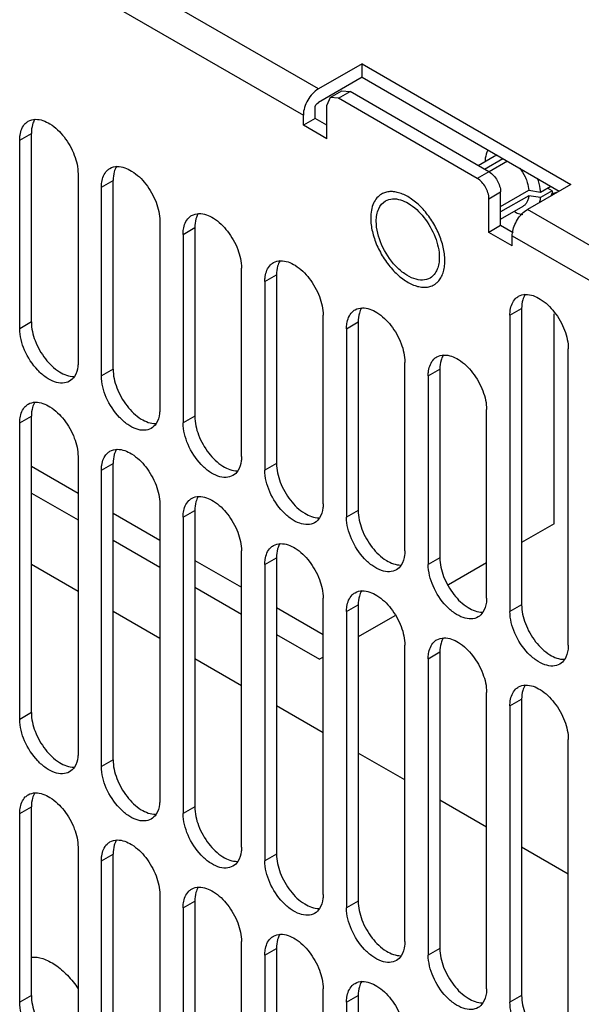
# Model space of a CAD drawing. Header units: millimetres. Extents: x 141 to 1096, y 454 to 1274.
# Tile 4 of 21: x 257 to 291, y 550 to 610. Entities that reach past the tile are written whole.
import ezdxf

# ---------------------------------------------------------------- set-up
doc = ezdxf.new("R2010")
doc.units = ezdxf.units.MM
doc.header["$LTSCALE"] = 112.320728
doc.layers.get('0').update_dxf_attribs({"linetype": 'CONTINUOUS'})

msp = doc.modelspace()

# ---------------------------------------------------------------- linework, layer by layer
at = {"color": 7, "linetype": 'CONTINUOUS'}
for p, q in [((274.987, 605.423), (259.006, 614.65)), ((258.087, 613.057), (274.068, 603.831)), ((277.624, 606.946), (274.987, 605.423)), ((277.624, 606.946), (290.281, 599.638)), ((277.624, 606.129), (277.624, 606.946)), ((277.624, 606.129), (274.987, 604.607)), ((277.624, 606.129), (289.574, 599.23)), ((275.689, 604.901), (276.396, 605.31)), ((276.189, 604.852), (276.896, 605.26)), ((276.396, 605.31), (276.896, 605.26)), ((285.311, 600.402), (276.896, 605.26)), ((275.689, 604.901), (275.482, 604.444)), ((276.189, 604.852), (275.689, 604.901)), ((284.604, 599.994), (276.189, 604.852)), ((274.775, 603.627), (274.775, 604.239)), ((275.482, 602.402), (275.482, 604.444)), ((274.068, 603.219), (274.068, 603.831)), ((274.775, 603.627), (274.068, 603.219)), ((275.482, 603.219), (274.775, 603.627)), ((275.482, 602.402), (274.068, 603.219)), ((256.885, 602.32), (257.592, 602.729)), ((256.885, 590.889), (256.885, 602.32)), ((257.592, 591.298), (257.592, 602.729)), ((284.657, 600.78), (285.626, 601.339)), ((285.036, 600.561), (286.152, 601.205)), ((285.08, 601.107), (285.11, 601.041)), ((286.435, 601.042), (285.317, 600.396)), ((285.311, 600.402), (284.604, 599.994)), ((260.42, 600.279), (260.42, 588.848)), ((261.835, 599.463), (262.542, 599.871)), ((262.542, 588.44), (262.542, 599.871)), ((261.835, 588.032), (261.835, 599.463)), ((286.018, 598.288), (287.73, 599.277)), ((290.281, 599.638), (287.644, 598.116)), ((287.73, 599.277), (288.441, 599.166)), ((288.441, 599.166), (289.062, 599.525)), ((289.148, 599.248), (288.441, 598.84)), ((289.148, 599.248), (288.865, 599.411)), ((289.101, 599.053), (289.495, 599.184)), ((285.311, 598.769), (286.018, 599.177)), ((285.311, 596.728), (285.311, 598.769)), ((286.018, 597.136), (286.018, 599.177)), ((287.73, 598.95), (286.018, 597.962)), ((288.441, 598.84), (287.73, 598.95)), ((289.27, 599.055), (289.27, 599.11)), ((286.018, 597.524), (287.376, 598.308)), ((286.86, 598.01), (286.902, 597.951)), ((333.339, 571.735), (287.644, 598.116)), ((265.37, 597.421), (265.37, 585.99)), ((266.784, 596.605), (267.492, 597.013)), ((267.492, 597.013), (267.492, 585.582)), ((286.018, 597.136), (285.311, 596.728)), ((286.777, 596.698), (286.018, 597.136)), ((266.784, 596.605), (266.784, 585.174)), ((286.725, 595.911), (285.311, 596.728)), ((286.725, 596.524), (332.42, 570.142)), ((286.725, 595.911), (286.725, 596.524)), ((270.32, 583.133), (270.32, 594.564)), ((271.734, 593.747), (272.441, 594.156)), ((272.441, 594.156), (272.441, 582.725)), ((271.734, 593.747), (271.734, 582.316)), ((286.584, 591.706), (287.291, 592.115)), ((287.291, 592.115), (287.291, 574.151)), ((275.27, 580.275), (275.27, 591.706)), ((286.584, 591.706), (286.584, 573.743)), ((289.27, 579.064), (289.27, 591.784)), ((257.592, 591.298), (256.885, 590.889)), ((276.684, 590.89), (277.391, 591.298)), ((276.684, 590.89), (276.684, 579.459)), ((277.391, 591.298), (277.391, 579.867)), ((290.119, 571.702), (290.119, 589.665)), ((262.542, 588.44), (261.835, 588.032)), ((280.22, 577.417), (280.22, 588.848)), ((281.634, 588.032), (282.341, 588.44)), ((282.341, 588.44), (282.341, 577.009)), ((281.634, 588.032), (281.634, 576.601)), ((256.885, 585.174), (257.592, 585.582)), ((257.592, 567.619), (257.592, 585.582)), ((267.492, 585.582), (266.784, 585.174)), ((285.169, 574.56), (285.169, 585.991)), ((256.885, 567.211), (256.885, 585.174)), ((260.42, 583.133), (260.42, 565.17)), ((257.592, 582.56), (260.42, 580.927)), ((261.835, 582.316), (262.542, 582.724)), ((262.542, 564.761), (262.542, 582.724)), ((272.441, 582.725), (271.734, 582.316)), ((261.835, 564.353), (261.835, 582.316)), ((257.592, 580.927), (260.42, 579.294)), ((265.37, 580.275), (265.37, 562.312)), ((262.542, 579.702), (265.37, 578.069)), ((266.784, 579.458), (267.492, 579.867)), ((267.492, 579.867), (267.492, 561.904)), ((277.391, 579.867), (276.684, 579.459)), ((266.784, 579.458), (266.784, 561.495)), ((289.27, 579.064), (287.291, 577.921)), ((262.542, 578.069), (265.37, 576.436)), ((270.32, 559.454), (270.32, 577.417)), ((260.42, 574.967), (257.592, 576.6)), ((267.492, 576.845), (270.32, 575.212)), ((271.734, 576.601), (272.441, 577.009)), ((271.734, 576.601), (271.734, 558.638)), ((272.441, 577.009), (272.441, 559.046)), ((282.341, 577.009), (281.634, 576.601)), ((285.169, 576.696), (282.856, 575.361)), ((267.492, 575.212), (270.32, 573.579)), ((275.27, 556.596), (275.27, 574.56)), ((276.684, 573.743), (277.391, 574.151)), ((277.391, 574.151), (277.391, 556.188)), ((287.291, 574.151), (286.584, 573.743)), ((265.37, 572.109), (262.542, 573.742)), ((272.441, 573.987), (275.27, 572.354)), ((276.684, 573.743), (276.684, 555.78)), ((279.609, 573.486), (277.391, 572.205)), ((272.441, 572.354), (275.045, 570.851)), ((280.22, 553.739), (280.22, 571.702)), ((281.634, 570.885), (282.341, 571.294)), ((282.341, 571.294), (282.341, 553.331)), ((270.32, 569.251), (267.492, 570.884)), ((275.27, 570.981), (275.045, 570.851)), ((281.634, 570.885), (281.634, 552.922)), ((285.169, 550.881), (285.169, 568.844)), ((286.584, 568.028), (287.291, 568.436)), ((287.291, 568.436), (287.291, 550.473)), ((257.592, 567.619), (256.885, 567.211)), ((275.27, 566.394), (272.441, 568.026)), ((286.584, 568.028), (286.584, 550.065)), ((290.119, 548.023), (290.119, 565.986)), ((280.22, 563.536), (277.391, 565.169)), ((262.542, 564.761), (261.835, 564.353)), ((285.169, 560.678), (282.341, 562.311)), ((256.885, 561.495), (257.592, 561.903)), ((257.592, 550.472), (257.592, 561.903)), ((267.492, 561.904), (266.784, 561.495)), ((256.885, 550.064), (256.885, 561.495)), ((260.42, 559.454), (260.42, 548.023)), ((290.119, 557.82), (287.291, 559.453)), ((261.835, 558.638), (262.542, 559.046)), ((261.835, 547.207), (261.835, 558.638)), ((262.542, 547.615), (262.542, 559.046)), ((272.441, 559.046), (271.734, 558.638)), ((265.37, 556.596), (265.37, 545.165)), ((266.784, 555.78), (267.492, 556.188)), ((266.784, 555.78), (266.784, 544.349)), ((267.492, 556.188), (267.492, 544.757)), ((277.391, 556.188), (276.684, 555.78)), ((270.32, 542.308), (270.32, 553.739)), ((271.734, 552.922), (272.441, 553.33)), ((272.441, 553.33), (272.441, 541.899)), ((282.341, 553.331), (281.634, 552.922)), ((271.734, 552.922), (271.734, 541.491)), ((275.27, 539.45), (275.27, 550.881)), ((257.592, 550.472), (256.885, 550.064)), ((276.684, 550.064), (277.391, 550.473)), ((277.391, 550.473), (277.391, 539.042)), ((287.291, 550.473), (286.584, 550.065)), ((276.684, 550.064), (276.684, 538.633))]:
    msp.add_line(p, q, dxfattribs=at)
for centre, radius, start, end in [((287.606, 599.335), 1.542, 344.54138, 348.88978), ((279.491, 595.002), 3.15, 0.02229, 4.07109)]:
    msp.add_arc(centre, radius, start, end, dxfattribs=at)
for points, knots in [([(274.987, 605.423), (274.714, 605.266), (274.283, 604.768), (274.068, 604.146), (274.068, 603.831)], [0, 0, 0, 0, 0.499998, 1, 1, 1, 1]), ([(257.718, 603.412), (257.697, 603.363), (257.618, 603.143), (257.592, 602.908), (257.592, 602.729)], [0, 0, 0, 0, 0.230931, 1, 1, 1, 1]), ([(257.845, 603.582), (258.15, 603.587), (258.836, 603.312), (259.638, 602.519), (260.235, 601.468), (260.42, 600.663), (260.42, 600.279)], [0, 0, 0, 0, 0.203684, 0.462898, 0.74391, 1, 1, 1, 1]), ([(256.885, 602.32), (256.885, 602.423), (256.907, 602.78), (257.045, 603.147), (257.226, 603.329)], [0, 0, 0, 0, 0.286197, 1, 1, 1, 1]), ([(285.26, 601.728), (285.234, 601.686), (285.136, 601.491), (285.092, 601.273), (285.08, 601.107)], [0, 0, 0, 0, 0.230493, 1, 1, 1, 1]), ([(285.626, 601.339), (285.641, 601.348), (285.704, 601.38), (285.772, 601.401), (285.824, 601.41)], [0, 0, 0, 0, 0.247241, 1, 1, 1, 1]), ([(261.835, 599.463), (261.835, 599.566), (261.857, 599.922), (261.994, 600.289), (262.176, 600.471)], [0, 0, 0, 0, 0.286197, 1, 1, 1, 1]), ([(262.668, 600.555), (262.646, 600.505), (262.568, 600.286), (262.542, 600.05), (262.542, 599.871)], [0, 0, 0, 0, 0.230931, 1, 1, 1, 1]), ([(262.794, 600.724), (263.1, 600.729), (263.785, 600.454), (264.588, 599.661), (265.185, 598.61), (265.37, 597.806), (265.37, 597.421)], [0, 0, 0, 0, 0.203684, 0.462898, 0.74391, 1, 1, 1, 1]), ([(285.311, 600.402), (285.521, 600.281), (285.852, 599.898), (286.018, 599.42), (286.018, 599.177)], [0, 0, 0, 0, 0.499999, 1, 1, 1, 1]), ([(287.178, 600.629), (287.303, 600.462), (287.446, 600.223), (287.554, 599.968), (287.579, 599.904)], [0, 0, 0, 0, 0.751857, 1, 1, 1, 1]), ([(285.311, 598.769), (285.311, 599.011), (285.145, 599.49), (284.813, 599.873), (284.604, 599.994)], [0, 0, 0, 0, 0.500001, 1, 1, 1, 1]), ([(287.579, 599.904), (287.599, 599.851), (287.669, 599.648), (287.715, 599.435), (287.73, 599.277)], [0, 0, 0, 0, 0.261247, 1, 1, 1, 1]), ([(288.441, 599.166), (288.436, 599.233), (288.405, 599.515), (288.333, 599.792), (288.261, 599.996)], [0, 0, 0, 0, 0.237382, 1, 1, 1, 1]), ([(282.633, 595.225), (282.615, 595.495), (282.509, 596.051), (282.199, 596.859), (281.752, 597.625), (281.202, 598.29), (280.59, 598.804), (280.042, 599.086), (279.616, 599.19), (279.323, 599.206), (279.05, 599.162), (278.884, 599.092), (278.809, 599.049)], [0, 0, 0, 0, 0.132684, 0.276217, 0.423418, 0.566476, 0.698281, 0.813869, 0.86525, 0.91272, 0.957185, 1, 1, 1, 1]), ([(289.148, 599.248), (289.147, 599.23), (289.14, 599.16), (289.13, 599.09), (289.12, 599.038)], [0, 0, 0, 0, 0.256041, 1, 1, 1, 1]), ([(278.809, 599.049), (278.704, 598.988), (278.508, 598.823), (278.3, 598.482), (278.176, 598.062), (278.151, 597.756), (278.151, 597.595)], [0, 0, 0, 0, 0.217772, 0.450952, 0.710189, 1, 1, 1, 1]), ([(278.487, 597.401), (278.487, 597.659), (278.55, 598.138), (278.864, 598.532), (279.046, 598.637)], [0, 0, 0, 0, 0.550851, 1, 1, 1, 1]), ([(279.473, 598.762), (279.802, 598.781), (280.557, 598.501), (281.439, 597.646), (282.099, 596.5), (282.306, 595.618), (282.306, 595.197)], [0, 0, 0, 0, 0.201498, 0.460216, 0.742469, 1, 1, 1, 1]), ([(287.73, 598.95), (287.723, 598.879), (287.698, 598.744), (287.624, 598.56), (287.518, 598.41), (287.425, 598.336), (287.376, 598.308)], [0, 0, 0, 0, 0.282825, 0.539744, 0.77579, 1, 1, 1, 1]), ([(288.386, 598.516), (288.393, 598.541), (288.419, 598.648), (288.434, 598.757), (288.441, 598.84)], [0, 0, 0, 0, 0.240375, 1, 1, 1, 1]), ([(286.734, 596.681), (286.769, 596.973), (286.991, 597.528), (287.398, 597.973), (287.644, 598.116)], [0, 0, 0, 0, 0.508583, 1, 1, 1, 1]), ([(266.784, 596.605), (266.784, 596.708), (266.806, 597.064), (266.944, 597.432), (267.125, 597.613)], [0, 0, 0, 0, 0.286197, 1, 1, 1, 1]), ([(267.617, 597.697), (267.596, 597.648), (267.518, 597.428), (267.492, 597.192), (267.492, 597.013)], [0, 0, 0, 0, 0.230931, 1, 1, 1, 1]), ([(267.744, 597.866), (268.05, 597.871), (268.735, 597.596), (269.538, 596.803), (270.135, 595.753), (270.32, 594.948), (270.32, 594.564)], [0, 0, 0, 0, 0.203684, 0.462898, 0.74391, 1, 1, 1, 1]), ([(278.151, 597.595), (278.151, 597.324), (278.227, 596.753), (278.511, 595.915), (278.947, 595.108), (279.502, 594.398), (280.13, 593.842), (280.698, 593.531), (281.142, 593.413), (281.448, 593.391), (281.733, 593.432), (281.906, 593.504), (281.984, 593.549)], [0, 0, 0, 0, 0.128681, 0.270272, 0.41743, 0.561777, 0.695447, 0.812712, 0.864676, 0.91251, 0.95714, 1, 1, 1, 1]), ([(281.746, 593.961), (281.611, 593.883), (281.273, 593.796), (280.727, 593.905), (280.17, 594.209), (279.439, 594.858), (278.752, 595.919), (278.487, 596.919), (278.487, 597.401)], [0, 0, 0, 0, 0.08714, 0.186848, 0.304522, 0.438657, 0.730093, 1, 1, 1, 1]), ([(286.902, 597.951), (286.94, 597.933), (287.088, 597.867), (287.245, 597.822), (287.363, 597.807)], [0, 0, 0, 0, 0.265492, 1, 1, 1, 1]), ([(272.694, 595.009), (272.999, 595.014), (273.685, 594.738), (274.487, 593.946), (275.084, 592.895), (275.27, 592.09), (275.27, 591.706)], [0, 0, 0, 0, 0.203684, 0.462898, 0.74391, 1, 1, 1, 1]), ([(282.306, 595.197), (282.306, 595.105), (282.288, 594.778), (282.19, 594.447), (282.056, 594.251)], [0, 0, 0, 0, 0.278903, 1, 1, 1, 1]), ([(271.734, 593.747), (271.734, 593.85), (271.756, 594.207), (271.894, 594.574), (272.075, 594.756)], [0, 0, 0, 0, 0.286197, 1, 1, 1, 1]), ([(272.567, 594.839), (272.546, 594.79), (272.468, 594.57), (272.441, 594.335), (272.441, 594.156)], [0, 0, 0, 0, 0.230931, 1, 1, 1, 1]), ([(282.223, 593.737), (282.292, 593.809), (282.417, 593.978), (282.547, 594.279), (282.626, 594.627), (282.641, 594.874), (282.641, 595.003)], [0, 0, 0, 0, 0.220003, 0.457514, 0.716986, 1, 1, 1, 1]), ([(281.984, 593.549), (282.006, 593.562), (282.092, 593.616), (282.17, 593.682), (282.223, 593.737)], [0, 0, 0, 0, 0.248229, 1, 1, 1, 1]), ([(286.584, 591.706), (286.584, 591.809), (286.605, 592.166), (286.743, 592.533), (286.925, 592.715)], [0, 0, 0, 0, 0.286197, 1, 1, 1, 1]), ([(287.416, 592.798), (287.395, 592.749), (287.317, 592.529), (287.291, 592.293), (287.291, 592.115)], [0, 0, 0, 0, 0.230931, 1, 1, 1, 1]), ([(287.543, 592.968), (287.849, 592.973), (288.534, 592.697), (289.337, 591.905), (289.934, 590.854), (290.119, 590.049), (290.119, 589.665)], [0, 0, 0, 0, 0.203684, 0.462898, 0.74391, 1, 1, 1, 1]), ([(277.644, 592.151), (277.949, 592.156), (278.635, 591.881), (279.437, 591.088), (280.034, 590.037), (280.22, 589.232), (280.22, 588.848)], [0, 0, 0, 0, 0.203684, 0.462898, 0.74391, 1, 1, 1, 1]), ([(276.684, 590.89), (276.684, 590.992), (276.706, 591.349), (276.844, 591.716), (277.025, 591.898)], [0, 0, 0, 0, 0.286197, 1, 1, 1, 1]), ([(277.517, 591.982), (277.496, 591.932), (277.417, 591.713), (277.391, 591.477), (277.391, 591.298)], [0, 0, 0, 0, 0.230931, 1, 1, 1, 1]), ([(259.903, 587.704), (259.778, 587.632), (259.464, 587.551), (258.959, 587.652), (258.443, 587.934), (257.766, 588.534), (257.13, 589.517), (256.885, 590.443), (256.885, 590.889)], [0, 0, 0, 0, 0.08714, 0.186848, 0.304522, 0.438657, 0.730093, 1, 1, 1, 1]), ([(257.592, 591.298), (257.592, 590.913), (257.778, 590.107), (258.377, 589.055), (259.18, 588.262), (259.868, 587.989), (260.173, 587.995)], [0, 0, 0, 0, 0.256236, 0.53737, 0.796543, 1, 1, 1, 1]), ([(281.634, 588.032), (281.634, 588.135), (281.656, 588.491), (281.793, 588.859), (281.975, 589.04)], [0, 0, 0, 0, 0.286197, 1, 1, 1, 1]), ([(282.467, 589.124), (282.445, 589.075), (282.367, 588.855), (282.341, 588.619), (282.341, 588.44)], [0, 0, 0, 0, 0.230931, 1, 1, 1, 1]), ([(282.593, 589.293), (282.899, 589.298), (283.585, 589.023), (284.387, 588.23), (284.984, 587.18), (285.169, 586.375), (285.169, 585.991)], [0, 0, 0, 0, 0.203684, 0.462898, 0.74391, 1, 1, 1, 1]), ([(260.42, 588.848), (260.42, 588.766), (260.405, 588.471), (260.32, 588.172), (260.203, 587.993)], [0, 0, 0, 0, 0.277918, 1, 1, 1, 1]), ([(262.542, 588.44), (262.542, 588.055), (262.728, 587.249), (263.326, 586.197), (264.13, 585.405), (264.817, 585.131), (265.123, 585.137)], [0, 0, 0, 0, 0.256236, 0.53737, 0.796543, 1, 1, 1, 1]), ([(264.852, 584.846), (264.728, 584.774), (264.414, 584.693), (263.909, 584.794), (263.393, 585.076), (262.716, 585.677), (262.08, 586.659), (261.835, 587.585), (261.835, 588.032)], [0, 0, 0, 0, 0.08714, 0.186848, 0.304522, 0.438657, 0.730093, 1, 1, 1, 1]), ([(256.885, 585.174), (256.885, 585.277), (256.907, 585.633), (257.045, 586.001), (257.226, 586.182)], [0, 0, 0, 0, 0.286197, 1, 1, 1, 1]), ([(257.718, 586.266), (257.697, 586.217), (257.618, 585.997), (257.592, 585.761), (257.592, 585.582)], [0, 0, 0, 0, 0.230931, 1, 1, 1, 1]), ([(257.845, 586.435), (258.15, 586.44), (258.836, 586.165), (259.638, 585.372), (260.235, 584.322), (260.42, 583.517), (260.42, 583.133)], [0, 0, 0, 0, 0.203684, 0.462898, 0.74391, 1, 1, 1, 1]), ([(265.37, 585.99), (265.37, 585.908), (265.355, 585.613), (265.27, 585.314), (265.153, 585.135)], [0, 0, 0, 0, 0.277918, 1, 1, 1, 1]), ([(267.492, 585.582), (267.492, 585.197), (267.678, 584.391), (268.276, 583.34), (269.08, 582.547), (269.767, 582.273), (270.072, 582.28)], [0, 0, 0, 0, 0.256236, 0.53737, 0.796543, 1, 1, 1, 1]), ([(269.802, 581.988), (269.677, 581.916), (269.364, 581.836), (268.859, 581.937), (268.343, 582.218), (267.666, 582.819), (267.03, 583.802), (266.784, 584.727), (266.784, 585.174)], [0, 0, 0, 0, 0.08714, 0.186848, 0.304522, 0.438657, 0.730093, 1, 1, 1, 1]), ([(261.835, 582.316), (261.835, 582.419), (261.857, 582.775), (261.994, 583.143), (262.176, 583.324)], [0, 0, 0, 0, 0.286197, 1, 1, 1, 1]), ([(262.668, 583.408), (262.646, 583.359), (262.568, 583.139), (262.542, 582.903), (262.542, 582.724)], [0, 0, 0, 0, 0.230931, 1, 1, 1, 1]), ([(262.794, 583.577), (263.1, 583.582), (263.785, 583.307), (264.588, 582.515), (265.185, 581.464), (265.37, 580.659), (265.37, 580.275)], [0, 0, 0, 0, 0.203684, 0.462898, 0.74391, 1, 1, 1, 1]), ([(270.32, 583.133), (270.32, 583.05), (270.305, 582.755), (270.219, 582.456), (270.102, 582.277)], [0, 0, 0, 0, 0.277918, 1, 1, 1, 1]), ([(272.441, 582.725), (272.441, 582.34), (272.627, 581.534), (273.226, 580.482), (274.03, 579.689), (274.717, 579.416), (275.022, 579.422)], [0, 0, 0, 0, 0.256236, 0.53737, 0.796543, 1, 1, 1, 1]), ([(274.752, 579.131), (274.627, 579.059), (274.313, 578.978), (273.808, 579.079), (273.292, 579.361), (272.616, 579.961), (271.98, 580.944), (271.734, 581.87), (271.734, 582.316)], [0, 0, 0, 0, 0.08714, 0.186848, 0.304522, 0.438657, 0.730093, 1, 1, 1, 1]), ([(267.744, 580.72), (268.05, 580.725), (268.735, 580.45), (269.538, 579.657), (270.135, 578.606), (270.32, 577.801), (270.32, 577.417)], [0, 0, 0, 0, 0.203684, 0.462898, 0.74391, 1, 1, 1, 1]), ([(266.784, 579.458), (266.784, 579.561), (266.806, 579.918), (266.944, 580.285), (267.125, 580.467)], [0, 0, 0, 0, 0.286197, 1, 1, 1, 1]), ([(267.617, 580.55), (267.596, 580.501), (267.518, 580.281), (267.492, 580.046), (267.492, 579.867)], [0, 0, 0, 0, 0.230931, 1, 1, 1, 1]), ([(275.27, 580.275), (275.27, 580.193), (275.254, 579.898), (275.169, 579.599), (275.052, 579.419)], [0, 0, 0, 0, 0.277918, 1, 1, 1, 1]), ([(277.391, 579.867), (277.391, 579.482), (277.577, 578.676), (278.176, 577.624), (278.979, 576.832), (279.667, 576.558), (279.972, 576.564)], [0, 0, 0, 0, 0.256236, 0.53737, 0.796543, 1, 1, 1, 1]), ([(279.702, 576.273), (279.577, 576.201), (279.263, 576.12), (278.758, 576.221), (278.242, 576.503), (277.565, 577.103), (276.93, 578.086), (276.684, 579.012), (276.684, 579.459)], [0, 0, 0, 0, 0.08714, 0.186848, 0.304522, 0.438657, 0.730093, 1, 1, 1, 1]), ([(272.694, 577.862), (272.999, 577.867), (273.685, 577.592), (274.487, 576.799), (275.084, 575.749), (275.27, 574.944), (275.27, 574.56)], [0, 0, 0, 0, 0.203684, 0.462898, 0.74391, 1, 1, 1, 1]), ([(271.734, 576.601), (271.734, 576.704), (271.756, 577.06), (271.894, 577.428), (272.075, 577.609)], [0, 0, 0, 0, 0.286197, 1, 1, 1, 1]), ([(272.567, 577.693), (272.546, 577.643), (272.468, 577.424), (272.441, 577.188), (272.441, 577.009)], [0, 0, 0, 0, 0.230931, 1, 1, 1, 1]), ([(280.22, 577.417), (280.22, 577.335), (280.204, 577.04), (280.119, 576.741), (280.002, 576.562)], [0, 0, 0, 0, 0.277918, 1, 1, 1, 1]), ([(284.651, 573.415), (284.527, 573.343), (284.213, 573.263), (283.708, 573.364), (283.192, 573.645), (282.515, 574.246), (281.879, 575.228), (281.634, 576.154), (281.634, 576.601)], [0, 0, 0, 0, 0.08714, 0.186848, 0.304522, 0.438657, 0.730093, 1, 1, 1, 1]), ([(282.341, 577.009), (282.341, 576.624), (282.527, 575.818), (283.125, 574.767), (283.929, 573.974), (284.616, 573.7), (284.922, 573.707)], [0, 0, 0, 0, 0.256236, 0.53737, 0.796543, 1, 1, 1, 1]), ([(276.684, 573.743), (276.684, 573.846), (276.706, 574.202), (276.844, 574.57), (277.025, 574.751)], [0, 0, 0, 0, 0.286197, 1, 1, 1, 1]), ([(277.517, 574.835), (277.496, 574.786), (277.417, 574.566), (277.391, 574.33), (277.391, 574.151)], [0, 0, 0, 0, 0.230931, 1, 1, 1, 1]), ([(277.644, 575.004), (277.949, 575.009), (278.635, 574.734), (279.437, 573.941), (280.034, 572.891), (280.22, 572.086), (280.22, 571.702)], [0, 0, 0, 0, 0.203684, 0.462898, 0.74391, 1, 1, 1, 1]), ([(285.169, 574.56), (285.169, 574.477), (285.154, 574.182), (285.069, 573.883), (284.952, 573.704)], [0, 0, 0, 0, 0.277918, 1, 1, 1, 1]), ([(287.291, 574.151), (287.291, 573.767), (287.477, 572.961), (288.075, 571.909), (288.879, 571.116), (289.566, 570.843), (289.872, 570.849)], [0, 0, 0, 0, 0.256236, 0.53737, 0.796543, 1, 1, 1, 1]), ([(289.601, 570.558), (289.476, 570.486), (289.163, 570.405), (288.658, 570.506), (288.142, 570.788), (287.465, 571.388), (286.829, 572.371), (286.584, 573.297), (286.584, 573.743)], [0, 0, 0, 0, 0.08714, 0.186848, 0.304522, 0.438657, 0.730093, 1, 1, 1, 1]), ([(281.634, 570.885), (281.634, 570.988), (281.656, 571.345), (281.793, 571.712), (281.975, 571.894)], [0, 0, 0, 0, 0.286197, 1, 1, 1, 1]), ([(282.467, 571.977), (282.445, 571.928), (282.367, 571.708), (282.341, 571.473), (282.341, 571.294)], [0, 0, 0, 0, 0.230931, 1, 1, 1, 1]), ([(282.593, 572.147), (282.899, 572.152), (283.585, 571.877), (284.387, 571.084), (284.984, 570.033), (285.169, 569.228), (285.169, 568.844)], [0, 0, 0, 0, 0.203684, 0.462898, 0.74391, 1, 1, 1, 1]), ([(290.119, 571.702), (290.119, 571.62), (290.104, 571.324), (290.019, 571.026), (289.901, 570.846)], [0, 0, 0, 0, 0.277918, 1, 1, 1, 1]), ([(286.584, 568.028), (286.584, 568.131), (286.605, 568.487), (286.743, 568.855), (286.925, 569.036)], [0, 0, 0, 0, 0.286197, 1, 1, 1, 1]), ([(287.416, 569.12), (287.395, 569.07), (287.317, 568.851), (287.291, 568.615), (287.291, 568.436)], [0, 0, 0, 0, 0.230931, 1, 1, 1, 1]), ([(287.543, 569.289), (287.849, 569.294), (288.534, 569.019), (289.337, 568.226), (289.934, 567.176), (290.119, 566.371), (290.119, 565.986)], [0, 0, 0, 0, 0.203684, 0.462898, 0.74391, 1, 1, 1, 1]), ([(257.592, 567.619), (257.592, 567.234), (257.778, 566.428), (258.377, 565.376), (259.18, 564.584), (259.868, 564.31), (260.173, 564.317)], [0, 0, 0, 0, 0.256236, 0.53737, 0.796543, 1, 1, 1, 1]), ([(259.903, 564.025), (259.778, 563.953), (259.464, 563.872), (258.959, 563.974), (258.443, 564.255), (257.766, 564.856), (257.13, 565.838), (256.885, 566.764), (256.885, 567.211)], [0, 0, 0, 0, 0.08714, 0.186848, 0.304522, 0.438657, 0.730093, 1, 1, 1, 1]), ([(260.42, 565.17), (260.42, 565.087), (260.405, 564.792), (260.32, 564.493), (260.203, 564.314)], [0, 0, 0, 0, 0.277918, 1, 1, 1, 1]), ([(262.542, 564.761), (262.542, 564.377), (262.728, 563.57), (263.326, 562.519), (264.13, 561.726), (264.817, 561.452), (265.123, 561.459)], [0, 0, 0, 0, 0.256236, 0.53737, 0.796543, 1, 1, 1, 1]), ([(264.852, 561.167), (264.728, 561.095), (264.414, 561.015), (263.909, 561.116), (263.393, 561.398), (262.716, 561.998), (262.08, 562.981), (261.835, 563.906), (261.835, 564.353)], [0, 0, 0, 0, 0.08714, 0.186848, 0.304522, 0.438657, 0.730093, 1, 1, 1, 1]), ([(256.885, 561.495), (256.885, 561.598), (256.907, 561.955), (257.045, 562.322), (257.226, 562.504)], [0, 0, 0, 0, 0.286197, 1, 1, 1, 1]), ([(257.718, 562.587), (257.697, 562.538), (257.618, 562.318), (257.592, 562.082), (257.592, 561.903)], [0, 0, 0, 0, 0.230931, 1, 1, 1, 1]), ([(257.845, 562.757), (258.15, 562.762), (258.836, 562.486), (259.638, 561.694), (260.235, 560.643), (260.42, 559.838), (260.42, 559.454)], [0, 0, 0, 0, 0.203684, 0.462898, 0.74391, 1, 1, 1, 1]), ([(265.37, 562.312), (265.37, 562.229), (265.355, 561.934), (265.27, 561.635), (265.153, 561.456)], [0, 0, 0, 0, 0.277918, 1, 1, 1, 1]), ([(267.492, 561.904), (267.492, 561.519), (267.678, 560.713), (268.276, 559.661), (269.08, 558.868), (269.767, 558.595), (270.072, 558.601)], [0, 0, 0, 0, 0.256236, 0.53737, 0.796543, 1, 1, 1, 1]), ([(269.802, 558.31), (269.677, 558.238), (269.364, 558.157), (268.859, 558.258), (268.343, 558.54), (267.666, 559.14), (267.03, 560.123), (266.784, 561.049), (266.784, 561.495)], [0, 0, 0, 0, 0.08714, 0.186848, 0.304522, 0.438657, 0.730093, 1, 1, 1, 1]), ([(262.794, 559.899), (263.1, 559.904), (263.785, 559.629), (264.588, 558.836), (265.185, 557.785), (265.37, 556.98), (265.37, 556.596)], [0, 0, 0, 0, 0.203684, 0.462898, 0.74391, 1, 1, 1, 1]), ([(261.835, 558.638), (261.835, 558.74), (261.857, 559.097), (261.994, 559.464), (262.176, 559.646)], [0, 0, 0, 0, 0.286197, 1, 1, 1, 1]), ([(262.668, 559.73), (262.646, 559.68), (262.568, 559.461), (262.542, 559.225), (262.542, 559.046)], [0, 0, 0, 0, 0.230931, 1, 1, 1, 1]), ([(270.32, 559.454), (270.32, 559.372), (270.305, 559.077), (270.219, 558.778), (270.102, 558.599)], [0, 0, 0, 0, 0.277918, 1, 1, 1, 1]), ([(274.752, 555.452), (274.627, 555.38), (274.313, 555.299), (273.808, 555.401), (273.292, 555.682), (272.616, 556.283), (271.98, 557.265), (271.734, 558.191), (271.734, 558.638)], [0, 0, 0, 0, 0.08714, 0.186848, 0.304522, 0.438657, 0.730093, 1, 1, 1, 1]), ([(272.441, 559.046), (272.441, 558.661), (272.627, 557.855), (273.226, 556.803), (274.03, 556.011), (274.717, 555.737), (275.022, 555.743)], [0, 0, 0, 0, 0.256236, 0.53737, 0.796543, 1, 1, 1, 1]), ([(267.617, 556.872), (267.596, 556.823), (267.518, 556.603), (267.492, 556.367), (267.492, 556.188)], [0, 0, 0, 0, 0.230931, 1, 1, 1, 1]), ([(267.744, 557.041), (268.05, 557.046), (268.735, 556.771), (269.538, 555.978), (270.135, 554.928), (270.32, 554.123), (270.32, 553.739)], [0, 0, 0, 0, 0.203684, 0.462898, 0.74391, 1, 1, 1, 1]), ([(266.784, 555.78), (266.784, 555.883), (266.806, 556.239), (266.944, 556.607), (267.125, 556.788)], [0, 0, 0, 0, 0.286197, 1, 1, 1, 1]), ([(275.27, 556.596), (275.27, 556.514), (275.254, 556.219), (275.169, 555.92), (275.052, 555.741)], [0, 0, 0, 0, 0.277918, 1, 1, 1, 1]), ([(279.702, 552.594), (279.577, 552.522), (279.263, 552.442), (278.758, 552.543), (278.242, 552.825), (277.565, 553.425), (276.93, 554.408), (276.684, 555.333), (276.684, 555.78)], [0, 0, 0, 0, 0.08714, 0.186848, 0.304522, 0.438657, 0.730093, 1, 1, 1, 1]), ([(277.391, 556.188), (277.391, 555.804), (277.577, 554.997), (278.176, 553.946), (278.979, 553.153), (279.667, 552.879), (279.972, 552.886)], [0, 0, 0, 0, 0.256236, 0.53737, 0.796543, 1, 1, 1, 1]), ([(271.734, 552.922), (271.734, 553.025), (271.756, 553.382), (271.894, 553.749), (272.075, 553.93)], [0, 0, 0, 0, 0.286197, 1, 1, 1, 1]), ([(272.567, 554.014), (272.546, 553.965), (272.468, 553.745), (272.441, 553.509), (272.441, 553.33)], [0, 0, 0, 0, 0.230931, 1, 1, 1, 1]), ([(272.694, 554.184), (272.999, 554.188), (273.685, 553.913), (274.487, 553.121), (275.084, 552.07), (275.27, 551.265), (275.27, 550.881)], [0, 0, 0, 0, 0.203684, 0.462898, 0.74391, 1, 1, 1, 1]), ([(280.22, 553.739), (280.22, 553.656), (280.204, 553.361), (280.119, 553.062), (280.002, 552.883)], [0, 0, 0, 0, 0.277918, 1, 1, 1, 1]), ([(282.341, 553.331), (282.341, 552.946), (282.527, 552.14), (283.125, 551.088), (283.929, 550.295), (284.616, 550.022), (284.922, 550.028)], [0, 0, 0, 0, 0.256236, 0.53737, 0.796543, 1, 1, 1, 1]), ([(257.578, 552.798), (257.814, 552.818), (258.194, 552.757), (258.673, 552.556), (259.194, 552.247), (259.815, 551.706), (260.232, 551.175), (260.424, 550.883)], [0, 0, 0, 0, 0.199188, 0.312827, 0.43592, 0.70664, 1, 1, 1, 1]), ([(284.651, 549.737), (284.527, 549.665), (284.213, 549.584), (283.708, 549.685), (283.192, 549.967), (282.515, 550.567), (281.879, 551.55), (281.634, 552.476), (281.634, 552.922)], [0, 0, 0, 0, 0.08714, 0.186848, 0.304522, 0.438657, 0.730093, 1, 1, 1, 1]), ([(276.684, 550.064), (276.684, 550.167), (276.706, 550.524), (276.844, 550.891), (277.025, 551.073)], [0, 0, 0, 0, 0.286197, 1, 1, 1, 1]), ([(277.517, 551.157), (277.496, 551.107), (277.417, 550.888), (277.391, 550.652), (277.391, 550.473)], [0, 0, 0, 0, 0.230931, 1, 1, 1, 1]), ([(277.644, 551.326), (277.949, 551.331), (278.635, 551.056), (279.437, 550.263), (280.034, 549.212), (280.22, 548.407), (280.22, 548.023)], [0, 0, 0, 0, 0.203684, 0.462898, 0.74391, 1, 1, 1, 1]), ([(285.169, 550.881), (285.169, 550.799), (285.154, 550.504), (285.069, 550.205), (284.952, 550.026)], [0, 0, 0, 0, 0.277918, 1, 1, 1, 1]), ([(257.592, 550.472), (257.592, 550.088), (257.778, 549.282), (258.377, 548.23), (259.18, 547.437), (259.868, 547.164), (260.173, 547.17)], [0, 0, 0, 0, 0.256236, 0.53737, 0.796543, 1, 1, 1, 1]), ([(287.291, 550.473), (287.291, 550.088), (287.477, 549.282), (288.075, 548.23), (288.879, 547.438), (289.566, 547.164), (289.872, 547.17)], [0, 0, 0, 0, 0.256236, 0.53737, 0.796543, 1, 1, 1, 1]), ([(259.903, 546.879), (259.778, 546.807), (259.464, 546.726), (258.959, 546.827), (258.443, 547.109), (257.766, 547.709), (257.13, 548.692), (256.885, 549.618), (256.885, 550.064)], [0, 0, 0, 0, 0.08714, 0.186848, 0.304522, 0.438657, 0.730093, 1, 1, 1, 1]), ([(289.601, 546.879), (289.476, 546.807), (289.163, 546.726), (288.658, 546.827), (288.142, 547.109), (287.465, 547.71), (286.829, 548.692), (286.584, 549.618), (286.584, 550.065)], [0, 0, 0, 0, 0.08714, 0.186848, 0.304522, 0.438657, 0.730093, 1, 1, 1, 1])]:
    msp.add_open_spline(points, degree=3, knots=knots, dxfattribs=at)
for points in [[(274.775, 604.239), (274.775, 604.381), (274.864, 604.536), (274.987, 604.607)], [(257.226, 603.329), (257.279, 603.381), (257.338, 603.428), (257.403, 603.465)], [(257.403, 603.465), (257.535, 603.541), (257.692, 603.579), (257.845, 603.582)], [(257.813, 603.589), (257.776, 603.533), (257.744, 603.474), (257.718, 603.412)], [(262.176, 600.471), (262.228, 600.524), (262.288, 600.57), (262.353, 600.607)], [(262.353, 600.607), (262.484, 600.683), (262.642, 600.722), (262.794, 600.724)], [(262.762, 600.731), (262.726, 600.675), (262.694, 600.616), (262.668, 600.555)], [(279.046, 598.637), (279.175, 598.711), (279.325, 598.753), (279.473, 598.762)], [(267.125, 597.613), (267.178, 597.666), (267.238, 597.712), (267.302, 597.749)], [(267.302, 597.749), (267.434, 597.826), (267.592, 597.864), (267.744, 597.866)], [(267.712, 597.873), (267.675, 597.818), (267.644, 597.758), (267.617, 597.697)], [(286.725, 596.524), (286.725, 596.576), (286.728, 596.628), (286.734, 596.681)], [(272.252, 594.892), (272.384, 594.968), (272.542, 595.006), (272.694, 595.009)], [(272.662, 595.016), (272.625, 594.96), (272.594, 594.901), (272.567, 594.839)], [(272.075, 594.756), (272.128, 594.808), (272.188, 594.854), (272.252, 594.892)], [(282.056, 594.251), (281.976, 594.135), (281.869, 594.032), (281.746, 593.961)], [(286.925, 592.715), (286.977, 592.767), (287.037, 592.813), (287.101, 592.851)], [(287.101, 592.851), (287.233, 592.927), (287.391, 592.965), (287.543, 592.968)], [(287.511, 592.975), (287.474, 592.919), (287.443, 592.86), (287.416, 592.798)], [(277.025, 591.898), (277.078, 591.951), (277.137, 591.997), (277.202, 592.034)], [(277.202, 592.034), (277.334, 592.11), (277.491, 592.149), (277.644, 592.151)], [(277.612, 592.158), (277.575, 592.102), (277.543, 592.043), (277.517, 591.982)], [(281.975, 589.04), (282.027, 589.093), (282.087, 589.139), (282.152, 589.176)], [(282.152, 589.176), (282.284, 589.252), (282.441, 589.291), (282.593, 589.293)], [(282.562, 589.3), (282.525, 589.245), (282.493, 589.185), (282.467, 589.124)], [(260.203, 587.993), (260.127, 587.876), (260.023, 587.773), (259.903, 587.704)], [(257.226, 586.182), (257.279, 586.235), (257.338, 586.281), (257.403, 586.318)], [(257.403, 586.318), (257.535, 586.394), (257.692, 586.433), (257.845, 586.435)], [(257.813, 586.442), (257.776, 586.387), (257.744, 586.327), (257.718, 586.266)], [(265.153, 585.135), (265.077, 585.019), (264.973, 584.915), (264.852, 584.846)], [(262.176, 583.324), (262.228, 583.377), (262.288, 583.423), (262.353, 583.46)], [(262.353, 583.46), (262.484, 583.537), (262.642, 583.575), (262.794, 583.577)], [(262.762, 583.585), (262.726, 583.529), (262.694, 583.469), (262.668, 583.408)], [(270.102, 582.277), (270.026, 582.161), (269.922, 582.058), (269.802, 581.988)], [(267.302, 580.603), (267.434, 580.679), (267.592, 580.717), (267.744, 580.72)], [(267.712, 580.727), (267.675, 580.671), (267.644, 580.612), (267.617, 580.55)], [(267.125, 580.467), (267.178, 580.519), (267.238, 580.566), (267.302, 580.603)], [(275.052, 579.419), (274.976, 579.303), (274.872, 579.2), (274.752, 579.131)], [(272.075, 577.609), (272.128, 577.662), (272.188, 577.708), (272.252, 577.745)], [(272.252, 577.745), (272.384, 577.821), (272.542, 577.86), (272.694, 577.862)], [(272.662, 577.869), (272.625, 577.813), (272.594, 577.754), (272.567, 577.693)], [(280.002, 576.562), (279.926, 576.446), (279.822, 576.342), (279.702, 576.273)], [(277.025, 574.751), (277.078, 574.804), (277.137, 574.85), (277.202, 574.887)], [(277.202, 574.887), (277.334, 574.964), (277.491, 575.002), (277.644, 575.004)], [(277.612, 575.011), (277.575, 574.956), (277.543, 574.896), (277.517, 574.835)], [(284.952, 573.704), (284.876, 573.588), (284.772, 573.485), (284.651, 573.415)], [(281.975, 571.894), (282.027, 571.946), (282.087, 571.993), (282.152, 572.03)], [(282.152, 572.03), (282.284, 572.106), (282.441, 572.144), (282.593, 572.147)], [(282.562, 572.154), (282.525, 572.098), (282.493, 572.039), (282.467, 571.977)], [(289.901, 570.846), (289.825, 570.73), (289.721, 570.627), (289.601, 570.558)], [(286.925, 569.036), (286.977, 569.089), (287.037, 569.135), (287.101, 569.172)], [(287.101, 569.172), (287.233, 569.248), (287.391, 569.287), (287.543, 569.289)], [(287.511, 569.296), (287.474, 569.24), (287.443, 569.181), (287.416, 569.12)], [(260.203, 564.314), (260.127, 564.198), (260.023, 564.095), (259.903, 564.025)], [(257.226, 562.504), (257.279, 562.556), (257.338, 562.602), (257.403, 562.64)], [(257.403, 562.64), (257.535, 562.716), (257.692, 562.754), (257.845, 562.757)], [(257.813, 562.764), (257.776, 562.708), (257.744, 562.649), (257.718, 562.587)], [(265.153, 561.456), (265.077, 561.34), (264.973, 561.237), (264.852, 561.167)], [(262.353, 559.782), (262.484, 559.858), (262.642, 559.896), (262.794, 559.899)], [(262.762, 559.906), (262.726, 559.85), (262.694, 559.791), (262.668, 559.73)], [(262.176, 559.646), (262.228, 559.698), (262.288, 559.745), (262.353, 559.782)], [(270.102, 558.599), (270.026, 558.482), (269.922, 558.379), (269.802, 558.31)], [(267.125, 556.788), (267.178, 556.841), (267.238, 556.887), (267.302, 556.924)], [(267.302, 556.924), (267.434, 557), (267.592, 557.039), (267.744, 557.041)], [(267.712, 557.048), (267.675, 556.993), (267.644, 556.933), (267.617, 556.872)], [(275.052, 555.741), (274.976, 555.625), (274.872, 555.522), (274.752, 555.452)], [(272.075, 553.93), (272.128, 553.983), (272.188, 554.029), (272.252, 554.067)], [(272.252, 554.067), (272.384, 554.143), (272.542, 554.181), (272.694, 554.184)], [(272.662, 554.191), (272.625, 554.135), (272.594, 554.076), (272.567, 554.014)], [(280.002, 552.883), (279.926, 552.767), (279.822, 552.664), (279.702, 552.594)], [(277.025, 551.073), (277.078, 551.125), (277.137, 551.172), (277.202, 551.209)], [(277.202, 551.209), (277.334, 551.285), (277.491, 551.323), (277.644, 551.326)], [(277.612, 551.333), (277.575, 551.277), (277.543, 551.218), (277.517, 551.157)], [(284.952, 550.026), (284.876, 549.909), (284.772, 549.806), (284.651, 549.737)]]:
    msp.add_open_spline(points, degree=3, dxfattribs=at)

doc.saveas('drawing.dxf')
